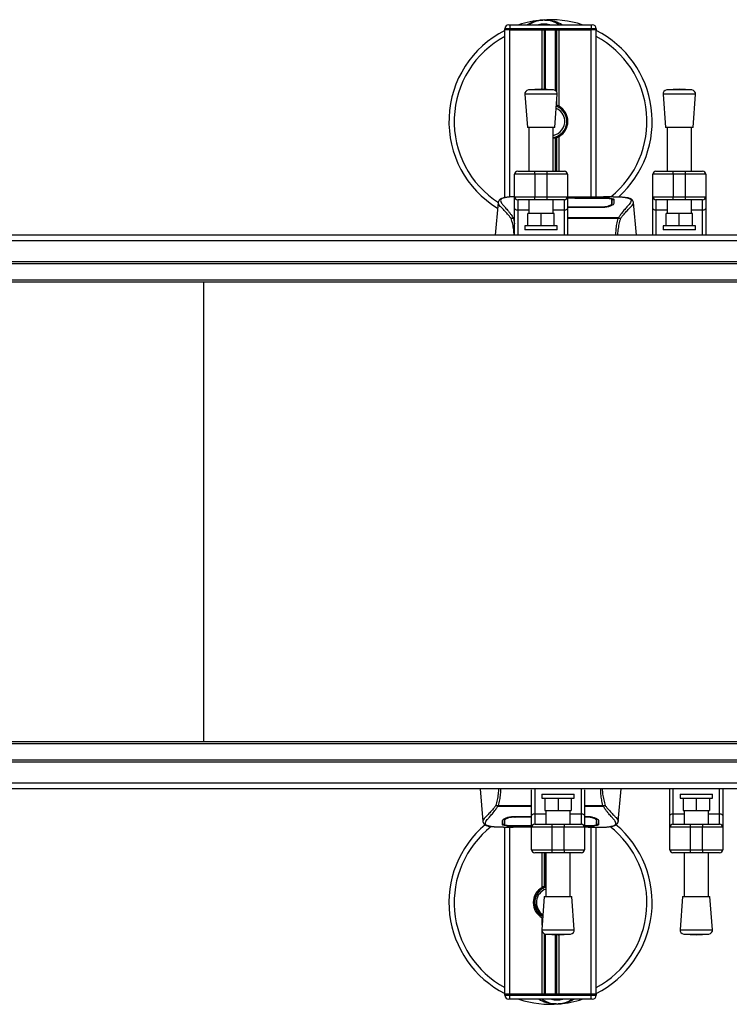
# Model space of a CAD drawing. Header units: millimetres. Extents: x 0 to 420, y 0 to 297.
# Tile 6 of 79: x 138 to 155, y 115 to 140. Entities that reach past the tile are written whole.
import ezdxf

# ---------------------------------------------------------------- set-up
doc = ezdxf.new("R2010")
doc.units = ezdxf.units.MM

msp = doc.modelspace()

# ---------------------------------------------------------------- linework, layer by layer
at = {"color": 7, "linetype": 'Continuous', "lineweight": 25}
for p, q in [((149.80152, 139.42785), (149.67652, 139.42785)), ((149.67652, 139.40285), (149.67652, 139.42785)), ((149.67652, 135.27431), (149.67652, 139.40285)), ((149.80152, 139.40285), (149.67652, 139.40285)), ((149.80152, 139.40285), (149.67652, 139.40285)), ((149.77652, 139.52785), (149.80152, 139.52785)), ((149.80152, 139.52785), (149.80152, 139.42785)), ((149.80152, 139.52785), (151.80152, 139.52785)), ((151.80152, 139.42785), (149.80152, 139.42785)), ((149.80152, 139.42785), (149.80152, 139.40285)), ((150.59402, 139.40285), (149.80152, 139.40285)), ((149.80152, 139.40285), (151.80152, 139.40285)), ((149.80152, 135.29593), (149.80152, 139.40285)), ((150.59402, 137.94723), (150.59402, 139.40285)), ((150.64822, 137.94309), (150.64822, 139.40285)), ((150.67693, 137.9409), (150.67693, 139.40285)), ((150.92612, 137.90732), (150.92612, 139.40285)), ((150.95482, 137.87542), (150.95482, 139.40285)), ((151.00902, 137.52375), (151.00902, 139.40285)), ((151.80152, 139.40285), (151.00902, 139.40285)), ((151.80152, 139.52785), (151.82652, 139.52785)), ((151.80152, 139.52785), (151.80152, 139.42785)), ((151.92652, 139.42785), (151.80152, 139.42785)), ((151.80152, 139.40285), (151.80152, 139.42785)), ((151.92652, 139.40285), (151.80152, 139.40285)), ((151.92652, 139.40285), (151.80152, 139.40285)), ((151.80152, 135.29237), (151.80152, 139.40285)), ((151.92652, 139.42785), (151.92652, 139.40285)), ((151.92652, 135.29998), (151.92652, 139.40285)), ((150.56757, 137.94925), (150.25968, 137.92576)), ((150.87547, 137.92576), (150.56757, 137.94925)), ((153.96757, 137.94925), (153.65968, 137.92576)), ((154.27547, 137.92576), (153.96757, 137.94925)), ((150.16757, 137.81844), (150.23007, 136.99925)), ((150.96757, 137.81844), (150.16757, 137.81844)), ((150.87547, 137.92576), (150.25968, 137.92576)), ((150.90507, 136.99925), (150.96757, 137.81844)), ((153.56757, 137.81844), (153.63007, 136.99925)), ((154.36757, 137.81844), (153.56757, 137.81844)), ((154.27547, 137.92576), (153.65968, 137.92576)), ((154.30507, 136.99925), (154.36757, 137.81844)), ((150.95482, 137.54924), (150.95482, 137.65132)), ((150.90507, 136.99925), (150.23007, 136.99925)), ((150.26757, 136.99925), (150.26757, 135.92785)), ((150.86757, 135.92785), (150.86757, 136.99925)), ((154.30507, 136.99925), (153.63007, 136.99925)), ((153.66757, 136.99925), (153.66757, 135.92785)), ((154.26757, 135.92785), (154.26757, 136.99925)), ((150.92612, 136.74652), (150.86757, 136.73437)), ((150.92612, 135.92785), (150.92612, 136.74652)), ((150.95482, 135.92785), (150.95482, 136.75646)), ((151.00902, 135.92785), (151.00902, 136.78195)), ((149.91757, 135.30285), (149.91757, 135.85285)), ((150.41757, 135.85285), (149.91757, 135.85285)), ((149.99257, 135.92785), (150.41757, 135.92785)), ((150.41757, 135.85285), (150.41757, 135.92785)), ((150.41757, 135.92785), (150.71757, 135.92785)), ((150.41757, 135.85285), (150.41757, 135.30285)), ((150.71757, 135.85285), (150.41757, 135.85285)), ((150.71757, 135.85285), (150.71757, 135.92785)), ((150.71757, 135.92785), (151.14257, 135.92785)), ((151.21757, 135.85285), (150.71757, 135.85285)), ((150.71757, 135.30285), (150.71757, 135.85285)), ((151.21757, 135.85285), (151.21757, 135.30285)), ((153.31757, 135.30285), (153.31757, 135.85285)), ((153.81757, 135.85285), (153.31757, 135.85285)), ((153.39257, 135.92785), (153.81757, 135.92785)), ((153.81757, 135.85285), (153.81757, 135.92785)), ((153.81757, 135.92785), (154.11757, 135.92785)), ((153.81757, 135.85285), (153.81757, 135.30285)), ((154.11757, 135.85285), (153.81757, 135.85285)), ((154.11757, 135.85285), (154.11757, 135.92785)), ((154.11757, 135.92785), (154.54257, 135.92785)), ((154.61757, 135.85285), (154.11757, 135.85285)), ((154.11757, 135.30285), (154.11757, 135.85285)), ((154.61757, 135.85285), (154.61757, 135.30285)), ((149.91757, 135.30285), (150.41757, 135.30285)), ((149.91757, 135.01501), (149.91757, 135.30285)), ((150.41757, 135.30285), (150.71757, 135.30285)), ((150.41757, 135.22785), (150.41757, 135.30285)), ((150.71757, 135.30285), (151.21757, 135.30285)), ((150.71757, 135.22785), (150.71757, 135.30285)), ((151.21757, 135.30285), (151.21757, 135.01501)), ((151.92677, 135.28931), (151.21757, 135.28931)), ((151.92674, 135.28927), (151.21757, 135.28927)), ((152.33762, 135.30285), (152.10843, 135.30285)), ((152.25099, 135.29973), (152.24162, 135.29874)), ((153.31757, 135.30285), (153.81757, 135.30285)), ((153.31757, 135.01501), (153.31757, 135.30285)), ((153.81757, 135.30285), (154.11757, 135.30285)), ((153.81757, 135.22785), (153.81757, 135.30285)), ((154.11757, 135.30285), (154.61757, 135.30285)), ((154.11757, 135.22785), (154.11757, 135.30285)), ((154.61757, 135.30285), (154.61757, 135.01501)), ((149.5121, 135.15602), (149.44183, 134.35285)), ((149.51199, 135.15405), (149.51298, 135.15594)), ((150.41757, 135.22785), (149.99257, 135.22785)), ((149.99257, 135.22785), (149.99257, 134.97199)), ((150.26757, 135.22785), (150.26757, 134.88837)), ((150.71757, 135.22785), (150.41757, 135.22785)), ((151.14257, 135.22785), (150.71757, 135.22785)), ((150.86757, 134.88837), (150.86757, 135.22785)), ((151.14257, 134.97199), (151.14257, 135.22785)), ((151.21757, 135.2761), (151.40152, 135.2761)), ((151.37648, 135.27248), (151.21757, 135.27248)), ((151.21757, 135.05334), (152.0509, 135.05348)), ((151.37648, 135.26295), (151.37648, 135.27248)), ((151.37648, 135.27248), (151.37648, 135.26295)), ((151.40152, 135.2761), (151.40152, 135.26701)), ((151.40152, 135.26701), (152.05152, 135.26701)), ((151.40152, 135.26701), (151.40152, 135.26295)), ((152.0509, 135.05348), (152.05107, 135.05348)), ((152.05152, 135.26304), (152.05152, 135.26701)), ((152.05769, 135.03444), (152.05721, 135.0535)), ((152.30805, 135.13129), (152.3089, 135.09725)), ((152.31047, 135.15466), (152.30996, 135.23962)), ((152.31069, 135.11903), (152.31046, 135.15466)), ((152.84105, 135.15405), (152.84007, 135.15594)), ((152.91121, 134.35285), (152.84094, 135.15602)), ((153.81757, 135.22785), (153.39257, 135.22785)), ((153.39257, 135.22785), (153.39257, 134.97199)), ((153.66757, 135.22785), (153.66757, 134.88837)), ((154.11757, 135.22785), (153.81757, 135.22785)), ((154.54257, 135.22785), (154.11757, 135.22785)), ((154.26757, 134.88837), (154.26757, 135.22785)), ((154.54257, 134.97199), (154.54257, 135.22785)), ((149.91757, 134.37592), (149.91757, 135.01501)), ((150.26757, 134.97199), (149.99257, 134.97199)), ((149.99257, 134.97199), (149.99257, 134.35285)), ((150.24257, 134.58837), (150.24257, 134.88837)), ((150.56757, 134.88837), (150.24257, 134.88837)), ((150.56757, 134.58837), (150.56757, 134.88837)), ((150.89257, 134.88837), (150.56757, 134.88837)), ((151.14257, 134.97199), (150.86757, 134.97199)), ((150.89257, 134.58837), (150.89257, 134.88837)), ((151.14257, 134.35285), (151.14257, 134.97199)), ((152.05152, 135.03422), (151.21757, 135.03422)), ((151.21757, 135.01501), (151.21757, 134.38432)), ((153.31757, 134.35285), (153.31757, 135.01501)), ((153.66757, 134.97199), (153.39257, 134.97199)), ((153.39257, 134.97199), (153.39257, 134.35285)), ((153.64257, 134.58837), (153.64257, 134.88837)), ((153.96757, 134.88837), (153.64257, 134.88837)), ((153.96757, 134.58837), (153.96757, 134.88837)), ((154.29257, 134.88837), (153.96757, 134.88837)), ((154.54257, 134.97199), (154.26757, 134.97199)), ((154.29257, 134.58837), (154.29257, 134.88837)), ((154.54257, 134.35285), (154.54257, 134.97199)), ((154.61757, 135.01501), (154.61757, 134.35285)), ((149.87279, 134.77824), (149.87828, 134.79119)), ((149.87828, 134.79119), (149.91757, 134.79119)), ((149.89075, 134.76318), (149.91757, 134.63815)), ((149.91757, 134.76318), (149.89075, 134.76318)), ((150.16757, 134.58837), (150.16757, 134.48837)), ((150.96757, 134.58837), (150.16757, 134.58837)), ((150.96757, 134.48837), (150.96757, 134.58837)), ((151.21757, 134.79119), (152.47541, 134.79119)), ((152.46223, 134.76318), (151.21757, 134.76318)), ((152.47541, 134.79119), (152.48013, 134.77843)), ((153.56757, 134.58837), (153.56757, 134.48837)), ((154.36757, 134.58837), (153.56757, 134.58837)), ((154.36757, 134.48837), (154.36757, 134.58837)), ((166.52652, 134.35285), (134.77652, 134.35285)), ((150.96757, 134.48837), (150.16757, 134.48837)), ((154.36757, 134.48837), (153.56757, 134.48837)), ((166.52652, 134.21592), (134.77652, 134.21592)), ((166.52652, 133.70285), (134.77652, 133.70285)), ((166.52652, 133.65285), (134.77652, 133.65285)), ((166.52652, 133.25285), (134.77652, 133.25285)), ((166.52652, 133.20285), (134.77652, 133.20285)), ((142.26152, 133.20285), (142.26152, 121.90285)), ((166.52652, 121.90285), (134.77652, 121.90285)), ((166.52652, 121.85285), (134.77652, 121.85285)), ((166.52652, 121.45285), (134.77652, 121.45285)), ((166.52652, 121.40285), (134.77652, 121.40285)), ((166.52652, 120.88978), (134.77652, 120.88978)), ((166.52652, 120.75285), (134.77652, 120.75285)), ((149.06683, 120.75285), (149.1371, 119.94968)), ((150.33547, 120.09068), (150.33547, 120.72138)), ((150.41047, 120.75285), (150.41047, 120.1337)), ((150.58547, 120.61733), (150.58547, 120.51733)), ((150.58547, 120.61733), (151.38547, 120.61733)), ((150.58547, 120.51733), (151.38547, 120.51733)), ((150.66047, 120.51733), (150.66047, 120.21733)), ((150.98547, 120.51733), (150.98547, 120.21733)), ((151.31047, 120.51733), (151.31047, 120.21733)), ((151.38547, 120.51733), (151.38547, 120.61733)), ((151.56047, 120.1337), (151.56047, 120.75285)), ((151.63547, 120.72138), (151.63547, 120.09068)), ((152.46594, 119.94968), (152.53621, 120.75285)), ((153.73547, 120.09068), (153.73547, 120.75285)), ((153.81047, 120.75285), (153.81047, 120.1337)), ((153.98547, 120.61733), (153.98547, 120.51733)), ((153.98547, 120.61733), (154.78547, 120.61733)), ((153.98547, 120.51733), (154.78547, 120.51733)), ((154.06047, 120.51733), (154.06047, 120.21733)), ((154.38547, 120.51733), (154.38547, 120.21733)), ((154.71047, 120.51733), (154.71047, 120.21733)), ((154.78547, 120.51733), (154.78547, 120.61733)), ((154.96047, 120.1337), (154.96047, 120.75285)), ((155.03547, 120.75285), (155.03547, 120.09068)), ((149.50264, 120.3145), (149.49792, 120.32726)), ((150.33547, 120.3145), (149.50264, 120.3145)), ((149.51581, 120.34251), (150.33547, 120.34251)), ((151.63547, 120.34251), (152.08729, 120.34251)), ((152.09976, 120.3145), (151.63547, 120.3145)), ((152.10526, 120.32745), (152.09976, 120.3145)), ((149.92652, 120.07148), (150.33547, 120.07148)), ((149.92715, 120.05222), (149.92698, 120.05222)), ((150.33547, 120.05228), (149.92715, 120.05222)), ((150.33547, 119.80285), (150.33547, 120.09068)), ((150.41047, 120.1337), (150.41047, 119.87785)), ((150.41047, 120.1337), (150.68547, 120.1337)), ((150.66047, 120.21733), (150.98547, 120.21733)), ((150.68547, 120.21733), (150.68547, 119.87785)), ((150.98547, 120.21733), (151.31047, 120.21733)), ((151.28547, 119.87785), (151.28547, 120.21733)), ((151.28547, 120.1337), (151.56047, 120.1337)), ((151.56047, 119.87785), (151.56047, 120.1337)), ((151.63547, 120.09068), (151.63547, 119.80285)), ((151.63547, 120.07148), (151.67652, 120.07148)), ((151.68221, 120.0522), (151.68268, 120.07106)), ((153.73547, 119.80285), (153.73547, 120.09068)), ((153.81047, 120.1337), (153.81047, 119.87785)), ((153.81047, 120.1337), (154.08547, 120.1337)), ((154.06047, 120.21733), (154.38547, 120.21733)), ((154.08547, 120.21733), (154.08547, 119.87785)), ((154.38547, 120.21733), (154.71047, 120.21733)), ((154.68547, 119.87785), (154.68547, 120.21733)), ((154.68547, 120.1337), (154.96047, 120.1337)), ((154.96047, 119.87785), (154.96047, 120.1337)), ((155.03547, 120.09068), (155.03547, 119.80285)), ((149.13699, 119.95164), (149.13798, 119.94975)), ((149.64042, 119.80285), (149.86961, 119.80285)), ((149.66736, 119.98666), (149.66759, 119.95103)), ((149.66758, 119.95103), (149.66809, 119.86608)), ((149.66999, 119.9744), (149.66915, 120.00844)), ((149.67652, 115.70285), (149.67652, 119.80285)), ((149.72706, 119.80597), (149.73643, 119.80696)), ((149.80152, 115.70285), (149.80152, 119.80285)), ((149.92652, 119.84266), (149.92652, 119.83869)), ((150.33547, 119.83869), (149.92652, 119.83869)), ((150.05127, 119.81639), (150.33547, 119.81639)), ((150.05131, 119.81642), (150.33547, 119.81642)), ((150.83547, 119.80285), (150.33547, 119.80285)), ((150.33547, 119.25285), (150.33547, 119.80285)), ((150.41047, 119.87785), (150.83547, 119.87785)), ((150.83547, 119.87785), (151.13547, 119.87785)), ((150.83547, 119.87785), (150.83547, 119.80285)), ((151.13547, 119.80285), (150.83547, 119.80285)), ((150.83547, 119.80285), (150.83547, 119.25285)), ((151.13547, 119.87785), (151.13547, 119.80285)), ((151.13547, 119.87785), (151.56047, 119.87785)), ((151.63547, 119.80285), (151.13547, 119.80285)), ((151.13547, 119.25285), (151.13547, 119.80285)), ((151.63547, 119.84266), (151.68477, 119.84266)), ((151.67652, 119.83869), (151.63547, 119.83869)), ((151.63547, 119.80285), (151.63547, 119.25285)), ((151.67652, 119.84266), (151.67652, 119.83869)), ((151.72903, 119.80285), (151.96246, 119.80285)), ((151.80152, 115.70285), (151.80152, 119.80285)), ((151.92652, 115.70285), (151.92652, 119.80285)), ((151.93545, 119.94948), (151.9355, 119.95606)), ((152.46605, 119.95164), (152.46507, 119.94975)), ((154.23547, 119.80285), (153.73547, 119.80285)), ((153.73547, 119.25285), (153.73547, 119.80285)), ((153.81047, 119.87785), (154.23547, 119.87785)), ((154.23547, 119.87785), (154.53547, 119.87785)), ((154.23547, 119.87785), (154.23547, 119.80285)), ((154.53547, 119.80285), (154.23547, 119.80285)), ((154.23547, 119.80285), (154.23547, 119.25285)), ((154.53547, 119.87785), (154.96047, 119.87785)), ((154.53547, 119.87785), (154.53547, 119.80285)), ((155.03547, 119.80285), (154.53547, 119.80285)), ((154.53547, 119.25285), (154.53547, 119.80285)), ((155.03547, 119.80285), (155.03547, 119.25285)), ((150.33547, 119.25285), (150.83547, 119.25285)), ((150.83547, 119.17785), (150.41047, 119.17785)), ((150.59402, 118.32375), (150.59402, 119.17785)), ((150.64822, 118.34924), (150.64822, 119.17785)), ((150.67693, 118.35917), (150.67693, 119.17785)), ((150.68547, 119.17785), (150.68547, 118.10645)), ((150.83547, 119.25285), (151.13547, 119.25285)), ((150.83547, 119.25285), (150.83547, 119.17785)), ((151.13547, 119.17785), (150.83547, 119.17785)), ((151.13547, 119.25285), (151.63547, 119.25285)), ((151.13547, 119.25285), (151.13547, 119.17785)), ((151.56047, 119.17785), (151.13547, 119.17785)), ((151.28547, 118.10645), (151.28547, 119.17785)), ((153.73547, 119.25285), (154.23547, 119.25285)), ((154.23547, 119.17785), (153.81047, 119.17785)), ((154.08547, 119.17785), (154.08547, 118.10645)), ((154.23547, 119.25285), (154.53547, 119.25285)), ((154.23547, 119.25285), (154.23547, 119.17785)), ((154.53547, 119.17785), (154.23547, 119.17785)), ((154.53547, 119.25285), (155.03547, 119.25285)), ((154.53547, 119.25285), (154.53547, 119.17785)), ((154.96047, 119.17785), (154.53547, 119.17785)), ((154.68547, 118.10645), (154.68547, 119.17785)), ((150.67693, 118.35917), (150.68547, 118.36139)), ((150.64797, 118.10645), (150.58547, 117.28726)), ((150.64797, 118.10645), (151.32297, 118.10645)), ((151.38547, 117.28726), (151.32297, 118.10645)), ((154.04797, 118.10645), (153.98547, 117.28726)), ((154.04797, 118.10645), (154.72297, 118.10645)), ((154.78547, 117.28726), (154.72297, 118.10645)), ((150.59402, 117.39931), (150.59402, 117.58195)), ((150.58547, 117.28726), (151.38547, 117.28726)), ((150.59402, 115.70285), (150.59402, 117.23855)), ((150.64822, 115.70285), (150.64822, 117.18673)), ((150.67693, 115.70285), (150.67693, 117.17999)), ((150.67758, 117.17994), (150.98547, 117.15645)), ((150.67758, 117.17994), (151.29337, 117.17994)), ((150.92612, 115.70285), (150.92612, 117.16098)), ((150.95482, 115.70285), (150.95482, 117.15879)), ((150.98547, 117.15645), (151.29337, 117.17994)), ((151.00902, 115.70285), (151.00902, 117.15825)), ((153.98547, 117.28726), (154.78547, 117.28726)), ((154.07758, 117.17994), (154.38547, 117.15645)), ((154.07758, 117.17994), (154.69337, 117.17994)), ((154.38547, 117.15645), (154.69337, 117.17994)), ((149.80152, 115.70285), (149.67652, 115.70285)), ((149.67652, 115.67785), (149.67652, 115.70285)), ((149.67652, 115.70285), (149.80152, 115.70285)), ((149.67652, 115.67785), (149.80152, 115.67785)), ((150.59402, 115.70285), (149.80152, 115.70285)), ((149.80152, 115.70285), (149.80152, 115.67785)), ((151.80152, 115.70285), (149.80152, 115.70285)), ((149.80152, 115.67785), (151.80152, 115.67785)), ((149.80152, 115.57785), (149.80152, 115.67785)), ((151.80152, 115.70285), (151.00902, 115.70285)), ((151.92652, 115.70285), (151.80152, 115.70285)), ((151.80152, 115.67785), (151.80152, 115.70285)), ((151.80152, 115.70285), (151.92652, 115.70285)), ((151.80152, 115.57785), (151.80152, 115.67785)), ((151.80152, 115.67785), (151.92652, 115.67785)), ((151.92652, 115.70285), (151.92652, 115.67785)), ((149.80152, 115.57785), (149.77652, 115.57785)), ((151.80152, 115.57785), (149.80152, 115.57785)), ((151.82652, 115.57785), (151.80152, 115.57785))]:
    msp.add_line(p, q, dxfattribs=at)
at = {"color": 7, "linetype": 'Continuous', "lineweight": 25, "flags": 128}
for points in [[(152.05978, 135.26304), (151.72917, 135.26298), (151.37648, 135.26295)], [(152.05721, 135.0535), (152.05152, 135.05348), (152.05107, 135.05348)], [(149.99257, 134.97199), (149.97794, 134.97282), (149.96387, 134.97527), (149.9509, 134.97924), (149.93954, 134.98459), (149.93021, 134.99111), (149.92328, 134.99855), (149.91901, 135.00662), (149.91757, 135.01501)], [(151.21757, 135.01501), (151.21613, 135.00662), (151.21186, 134.99855), (151.20493, 134.99111), (151.19561, 134.98459), (151.18424, 134.97924), (151.17127, 134.97527), (151.1572, 134.97282), (151.14257, 134.97199)], [(153.39257, 134.97199), (153.37794, 134.97282), (153.36387, 134.97527), (153.3509, 134.97924), (153.33954, 134.98459), (153.33021, 134.99111), (153.32328, 134.99855), (153.31901, 135.00662), (153.31757, 135.01501)], [(154.61757, 135.01501), (154.61613, 135.00662), (154.61186, 134.99855), (154.60493, 134.99111), (154.59561, 134.98459), (154.58424, 134.97924), (154.57127, 134.97527), (154.5572, 134.97282), (154.54257, 134.97199)], [(149.92084, 120.0522), (149.92653, 120.05221), (149.92698, 120.05222)], [(150.33547, 120.09068), (150.33692, 120.09908), (150.34118, 120.10715), (150.34811, 120.11458), (150.35744, 120.1211), (150.36881, 120.12645), (150.38177, 120.13043), (150.39584, 120.13288), (150.41047, 120.1337)], [(151.56047, 120.1337), (151.57511, 120.13288), (151.58918, 120.13043), (151.60214, 120.12645), (151.61351, 120.1211), (151.62283, 120.11458), (151.62976, 120.10715), (151.63403, 120.09908), (151.63547, 120.09068)], [(153.73547, 120.09068), (153.73692, 120.09908), (153.74118, 120.10715), (153.74811, 120.11458), (153.75744, 120.1211), (153.76881, 120.12645), (153.78177, 120.13043), (153.79584, 120.13288), (153.81047, 120.1337)], [(154.96047, 120.1337), (154.97511, 120.13288), (154.98918, 120.13043), (155.00214, 120.12645), (155.01351, 120.1211), (155.02283, 120.11458), (155.02976, 120.10715), (155.03403, 120.09908), (155.03547, 120.09068)], [(149.91827, 119.84266), (150.24888, 119.84271), (150.33547, 119.84272)]]:
    msp.add_lwpolyline(points, dxfattribs=at)
at = {"color": 7, "linetype": 'Continuous', "lineweight": 25}
for centre, radius, start, end in [((150.80152, 137.15285), 2.5, 94.974241, 108.194872), ((150.64111, 138.99588), 0.65, 54.926098, 125.073902), ((150.80152, 137.15285), 2.5, 71.805128, 94.974241), ((149.77652, 139.42785), 0.1, 90, 180), ((150.64111, 138.99588), 0.55, 75.287788, 104.712212), ((151.82652, 139.42785), 0.1, 0, 90), ((150.80152, 137.15285), 2.5, 116.743684, 238.568011), ((150.80152, 137.15285), 2.37112, 118.324088, 237.381018), ((150.80152, 137.15285), 2.5, 312.097725, 63.256316), ((150.80152, 137.15285), 2.37112, 308.719243, 61.675912), ((150.26728, 137.82605), 0.1, 94.362914, 184.362914), ((150.86786, 137.82605), 0.1, 355.637086, 85.637086), ((153.66728, 137.82605), 0.1, 94.362914, 184.362914), ((154.26786, 137.82605), 0.1, 355.637086, 85.637086), ((150.80152, 137.15285), 0.4, 279.504373, 68.9386), ((150.80152, 137.15285), 0.35, 4.974241, 66.466421), ((150.80152, 137.15285), 0.425, 60.775342, 68.856595), ((150.80152, 137.15285), 0.425, 299.224658, 60.775342), ((150.80152, 137.15285), 0.35, 280.87762, 4.974241), ((150.80152, 137.15285), 0.425, 291.143405, 299.224658), ((149.99257, 135.85285), 0.075, 90, 180), ((151.14257, 135.85285), 0.075, 0, 90), ((153.39257, 135.85285), 0.075, 90, 180), ((154.54257, 135.85285), 0.075, 0, 90), ((149.99257, 135.30285), 0.075, 180, 270), ((151.14257, 135.30285), 0.075, 270, 0), ((153.39257, 135.30285), 0.075, 180, 270), ((154.54257, 135.30285), 0.075, 270, 0), ((150.80152, 117.95285), 2.5, 130.046839, 243.256316), ((150.80152, 117.95285), 2.37112, 128.047069, 241.675912), ((150.41047, 119.80285), 0.075, 90, 180), ((151.56047, 119.80285), 0.075, 0, 90), ((150.80152, 117.95285), 2.5, 296.743684, 49.984768), ((150.80152, 117.95285), 2.37112, 298.324088, 52.137337), ((153.81047, 119.80285), 0.075, 90, 180), ((154.96047, 119.80285), 0.075, 0, 90), ((150.41047, 119.25285), 0.075, 180, 270), ((151.56047, 119.25285), 0.075, 270, 360), ((153.81047, 119.25285), 0.075, 180, 270), ((154.96047, 119.25285), 0.075, 270, 360), ((150.80152, 117.95285), 0.425, 111.143405, 119.224658), ((150.80152, 117.95285), 0.425, 119.224658, 240.775342), ((150.80152, 117.95285), 0.35, 109.364036, 237.549142), ((150.80152, 117.95285), 0.425, 240.775342, 242.823182), ((150.68518, 117.27965), 0.1, 175.637086, 265.637086), ((151.28576, 117.27965), 0.1, 274.362914, 4.362914), ((154.08518, 117.27965), 0.1, 175.637086, 265.637086), ((154.68576, 117.27965), 0.1, 274.362914, 4.362914), ((149.77652, 115.67785), 0.1, 180, 270), ((151.82652, 115.67785), 0.1, 270, 0), ((150.80152, 117.95285), 2.5, 251.805128, 274.974241), ((150.96193, 116.10982), 0.65, 234.926098, 305.073902), ((150.96193, 116.10982), 0.55, 255.287788, 284.712212), ((150.80152, 117.95285), 2.5, 274.974241, 288.194872)]:
    msp.add_arc(centre, radius, start, end, dxfattribs=at)
for points, knots in [([(150.22186, 139.52785), (150.22593, 139.53053), (150.29236, 139.57429), (150.41476, 139.61689), (150.53494, 139.63907), (150.58433, 139.6434), (150.58475, 139.64343)], [0, 0, 0, 0, 0.03729849, 0.60902041, 0.99664446, 1, 1, 1, 1]), ([(150.58475, 139.64343), (150.58518, 139.64347), (150.5966, 139.64447), (150.6081, 139.64403), (150.61918, 139.64359)], [0, 0, 0, 0, 0.03710938, 1, 1, 1, 1]), ([(150.65339, 139.64365), (150.68015, 139.64435), (150.7795, 139.64694), (150.91333, 139.61373), (151.0327, 139.56644), (151.07931, 139.53742), (151.09469, 139.52785)], [0, 0, 0, 0, 0.176380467, 0.654955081, 0.886149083, 1, 1, 1, 1]), ([(150.94725, 137.55208), (150.94735, 137.55204), (150.95029, 137.55101), (150.95259, 137.55011), (150.95482, 137.54924)], [0, 0, 0, 0, 0.033877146, 1, 1, 1, 1]), ([(150.95482, 136.75646), (150.95439, 136.75629), (150.95196, 136.75536), (150.94651, 136.75331), (150.93803, 136.75033), (150.93093, 136.74801), (150.92715, 136.74684), (150.92612, 136.74652)], [0, 0, 0, 0, 0.05704611, 0.3223495, 0.60367528, 0.89214027, 1, 1, 1, 1]), ([(149.67519, 135.27919), (149.66504, 135.27727), (149.63916, 135.27237), (149.60955, 135.26231), (149.58522, 135.25126), (149.57042, 135.24238), (149.56006, 135.23461), (149.55283, 135.2282), (149.54764, 135.22313), (149.5442, 135.21969), (149.54185, 135.21743), (149.54079, 135.21645), (149.54021, 135.21593), (149.53975, 135.21553), (149.53944, 135.21526), (149.53914, 135.215), (149.53874, 135.21466), (149.53825, 135.21426), (149.53747, 135.21363), (149.53666, 135.213), (149.53564, 135.21221), (149.5342, 135.21098), (149.53352, 135.21044), (149.53167, 135.20789), (149.53109, 135.20705), (149.53067, 135.20642), (149.53023, 135.20575), (149.52959, 135.20475), (149.52828, 135.20265), (149.52664, 135.19988), (149.52112, 135.18995), (149.5154, 135.17646), (149.51333, 135.16368), (149.51213, 135.15628)], [0, 0, 0, 0, 0.133461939, 0.340169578, 0.461609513, 0.557307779, 0.629922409, 0.682177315, 0.716929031, 0.737114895, 0.742721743, 0.744604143, 0.745979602, 0.74651976, 0.746992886, 0.747431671, 0.747871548, 0.748863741, 0.75011647, 0.753973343, 0.75908593, 0.768626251, 0.788210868, 0.790947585, 0.791975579, 0.79286909, 0.79373558, 0.794684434, 0.797103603, 0.8047367, 0.816243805, 0.893716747, 1, 1, 1, 1]), ([(149.69201, 135.28157), (149.68221, 135.27956), (149.66129, 135.27526), (149.62379, 135.26353), (149.58665, 135.24413), (149.56697, 135.21073), (149.57605, 135.17411), (149.59767, 135.1399), (149.61695, 135.11473), (149.6418, 135.08533), (149.67117, 135.05235), (149.70585, 135.0138), (149.74424, 134.96953), (149.78599, 134.91802), (149.83113, 134.86001), (149.86179, 134.81526), (149.87828, 134.79119)], [0, 0, 0, 0, 0.06157012, 0.13151171, 0.27071941, 0.40337504, 0.53510625, 0.58328098, 0.63315897, 0.68442904, 0.73675836, 0.78384784, 0.83893216, 0.89157329, 0.94168727, 1, 1, 1, 1]), ([(149.91757, 135.30183), (149.91704, 135.30182), (149.90864, 135.30164), (149.89149, 135.30109), (149.86555, 135.30007), (149.83394, 135.29841), (149.80035, 135.29602), (149.76558, 135.29273), (149.73215, 135.28862), (149.70743, 135.28506), (149.69446, 135.28213), (149.69201, 135.28157)], [0, 0, 0, 0, 0.00712611, 0.11271153, 0.22634865, 0.34797543, 0.52291575, 0.66181978, 0.80227019, 0.96260128, 1, 1, 1, 1]), ([(151.81546, 135.29302), (151.81221, 135.29286), (151.80578, 135.29256), (151.79971, 135.29038), (151.79671, 135.28931)], [0, 0, 0, 0, 0.50476564, 1, 1, 1, 1]), ([(151.81546, 135.29302), (151.84883, 135.29562), (151.90428, 135.29993), (152.02876, 135.30276), (152.14111, 135.30429), (152.23266, 135.30049), (152.25099, 135.29973)], [0, 0, 0, 0, 0.30143784, 0.50095323, 0.90014009, 1, 1, 1, 1]), ([(152.23979, 135.29595), (152.23162, 135.2954), (152.21099, 135.29402), (152.13959, 135.29171), (152.04018, 135.28969), (151.96454, 135.28941), (151.92674, 135.28927)], [0, 0, 0, 0, 0.17981299, 0.45378319, 0.72700373, 1, 1, 1, 1]), ([(152.25099, 135.29973), (152.25469, 135.29948), (152.26644, 135.29868), (152.26646, 135.2974), (152.24523, 135.29625), (152.23979, 135.29595)], [0, 0, 0, 0, 0.25540478, 0.808946, 1, 1, 1, 1]), ([(152.25269, 135.29691), (152.2527, 135.29691), (152.25345, 135.29704), (152.25001, 135.29651), (152.24346, 135.2961), (152.23979, 135.29587)], [0, 0, 0, 0, 0.00626083, 0.44327513, 1, 1, 1, 1]), ([(152.33762, 135.30281), (152.3425, 135.30282), (152.37038, 135.30289), (152.42972, 135.30233), (152.49401, 135.30004), (152.5417, 135.29682), (152.56577, 135.2948), (152.58841, 135.29254), (152.60802, 135.29025), (152.62732, 135.28765), (152.64443, 135.28489), (152.65745, 135.28259), (152.66389, 135.28119), (152.66469, 135.28101)], [0, 0, 0, 0, 0.04881498, 0.27892257, 0.54515535, 0.62717383, 0.69834333, 0.75858144, 0.82840444, 0.87364995, 0.93389274, 0.99178224, 1, 1, 1, 1]), ([(152.66469, 135.28101), (152.66935, 135.28004), (152.67925, 135.27796), (152.69332, 135.27439), (152.70682, 135.27046), (152.72922, 135.26284), (152.75548, 135.25008), (152.77788, 135.22791), (152.78398, 135.19974), (152.77183, 135.16297), (152.73804, 135.11568), (152.68343, 135.05403), (152.60945, 134.97143), (152.54454, 134.89054), (152.49945, 134.82747), (152.48324, 134.80302), (152.47541, 134.79119)], [0, 0, 0, 0, 0.02969414, 0.06305591, 0.09492768, 0.12531521, 0.23205808, 0.32960303, 0.43327649, 0.53202469, 0.63076786, 0.73507022, 0.83793216, 0.94137578, 0.97165063, 1, 1, 1, 1]), ([(152.84092, 135.15628), (152.83972, 135.16368), (152.83764, 135.17646), (152.83192, 135.18995), (152.8264, 135.19989), (152.82477, 135.20265), (152.82346, 135.20475), (152.82281, 135.20575), (152.82237, 135.20642), (152.82195, 135.20705), (152.82138, 135.20789), (152.81953, 135.21044), (152.8188, 135.21102), (152.81713, 135.21243), (152.81593, 135.21334), (152.81479, 135.21426), (152.81431, 135.21465), (152.81391, 135.21499), (152.81361, 135.21525), (152.8133, 135.21552), (152.81284, 135.21592), (152.81208, 135.21661), (152.81111, 135.21751), (152.80876, 135.21976), (152.80543, 135.22311), (152.80022, 135.22819), (152.793, 135.2346), (152.78263, 135.24237), (152.76784, 135.25125), (152.7435, 135.26229), (152.71558, 135.2719), (152.6916, 135.27648), (152.68332, 135.27806)], [0, 0, 0, 0, 0.10895151, 0.18836403, 0.20015725, 0.20797863, 0.21045693, 0.21142904, 0.21231706, 0.21323322, 0.21428764, 0.21709508, 0.23718398, 0.24934952, 0.25616294, 0.25744907, 0.25846748, 0.25891857, 0.25936812, 0.25985246, 0.2604052, 0.2618126, 0.26492315, 0.26948017, 0.29015729, 0.32576371, 0.37931044, 0.4537257, 0.55180182, 0.67626306, 0.8881219, 1, 1, 1, 1]), ([(149.83378, 134.76521), (149.81884, 134.78506), (149.77359, 134.84517), (149.69905, 134.92793), (149.62126, 135.00646), (149.56192, 135.06506), (149.51946, 135.11633), (149.5147, 135.14035), (149.51199, 135.15405)], [0, 0, 0, 0, 0.08424716, 0.25508672, 0.42672547, 0.59796341, 0.77060237, 1, 1, 1, 1]), ([(152.05152, 135.26701), (152.08604, 135.26677), (152.15508, 135.26628), (152.24714, 135.26233), (152.3167, 135.25588), (152.35401, 135.24781), (152.35773, 135.24158), (152.35924, 135.23906)], [0, 0, 0, 0, 0.213411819, 0.426817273, 0.640485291, 0.854574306, 1, 1, 1, 1]), ([(152.35652, 135.13541), (152.35265, 135.12584), (152.3449, 135.10672), (152.28834, 135.07568), (152.20603, 135.0493), (152.12078, 135.03574), (152.06842, 135.03459), (152.05152, 135.03422)], [0, 0, 0, 0, 0.2254673, 0.45085364, 0.67736923, 0.89591171, 1, 1, 1, 1]), ([(152.05721, 135.0535), (152.08526, 135.05457), (152.14137, 135.05672), (152.21618, 135.07216), (152.27274, 135.09292), (152.30334, 135.11395), (152.30668, 135.12626), (152.30805, 135.13129)], [0, 0, 0, 0, 0.2128654, 0.42572184, 0.63872248, 0.85234986, 1, 1, 1, 1]), ([(152.30994, 135.23955), (152.30721, 135.24258), (152.30176, 135.24864), (152.2584, 135.25556), (152.19453, 135.26037), (152.12419, 135.26272), (152.07795, 135.26295), (152.05978, 135.26304)], [0, 0, 0, 0, 0.21612272, 0.43228358, 0.64748247, 0.86145988, 1, 1, 1, 1]), ([(152.28395, 135.07644), (152.29216, 135.08118), (152.31176, 135.09251), (152.31392, 135.10334), (152.31517, 135.10964)], [0, 0, 0, 0, 0.41900897, 1, 1, 1, 1]), ([(152.30994, 135.23955), (152.30993, 135.23937), (152.30975, 135.22874), (152.30941, 135.20911), (152.30878, 135.17291), (152.30833, 135.14763), (152.30808, 135.13264), (152.30805, 135.13129)], [0, 0, 0, 0, 0.007519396, 0.456665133, 0.715355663, 0.974525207, 1, 1, 1, 1]), ([(152.31046, 135.15466), (152.31045, 135.15593), (152.31036, 135.17001), (152.31018, 135.19831), (152.31002, 135.22533), (152.30994, 135.23955)], [0, 0, 0, 0, 0.04480435, 0.49764008, 1, 1, 1, 1]), ([(152.31099, 135.09155), (152.3109, 135.09968), (152.31067, 135.11973), (152.31056, 135.13844), (152.3105, 135.14956)], [0, 0, 0, 0, 0.40550496, 1, 1, 1, 1]), ([(152.35902, 135.2139), (152.3574, 135.21774), (152.35523, 135.2229), (152.33086, 135.22647), (152.32459, 135.22739)], [0, 0, 0, 0, 0.74296977, 1, 1, 1, 1]), ([(152.35924, 135.23906), (152.35908, 135.23308), (152.35869, 135.21812), (152.35788, 135.18719), (152.35698, 135.15269), (152.35652, 135.13541)], [0, 0, 0, 0, 0.249392, 0.62414375, 1, 1, 1, 1]), ([(152.51927, 134.76523), (152.53421, 134.78507), (152.57946, 134.84518), (152.654, 134.92793), (152.73178, 135.00646), (152.79113, 135.06506), (152.83359, 135.11633), (152.83834, 135.14035), (152.84105, 135.15405)], [0, 0, 0, 0, 0.0842305, 0.25507317, 0.42671503, 0.59795609, 0.7705982, 1, 1, 1, 1]), ([(149.90571, 134.35285), (149.90319, 134.39683), (149.89776, 134.49116), (149.87156, 134.62979), (149.84643, 134.72001), (149.83382, 134.76529)], [0, 0, 0, 0, 0.30321642, 0.65032187, 1, 1, 1, 1]), ([(149.83383, 134.76529), (149.83718, 134.76719), (149.84394, 134.77104), (149.85712, 134.77579), (149.8672, 134.77782), (149.8725, 134.77839), (149.8728, 134.77842)], [0, 0, 0, 0, 0.323614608, 0.653590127, 0.980869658, 1, 1, 1, 1]), ([(149.89076, 134.76318), (149.89064, 134.76327), (149.8841, 134.76796), (149.87839, 134.77315), (149.87279, 134.77824)], [0, 0, 0, 0, 0.01890165, 1, 1, 1, 1]), ([(152.40859, 134.35285), (152.40971, 134.39821), (152.41205, 134.49261), (152.43071, 134.63068), (152.45178, 134.71923), (152.46223, 134.76318)], [0, 0, 0, 0, 0.31788421, 0.66145049, 1, 1, 1, 1]), ([(152.51923, 134.7653), (152.50687, 134.72016), (152.48205, 134.62952), (152.45583, 134.49104), (152.4502, 134.39654), (152.44759, 134.35285)], [0, 0, 0, 0, 0.34778211, 0.69842225, 1, 1, 1, 1]), ([(152.4803, 134.77829), (152.47454, 134.77332), (152.46866, 134.76826), (152.46235, 134.76328), (152.46223, 134.76318)], [0, 0, 0, 0, 0.98124308, 1, 1, 1, 1]), ([(152.48021, 134.77843), (152.48052, 134.77839), (152.48584, 134.77783), (152.49593, 134.7758), (152.50911, 134.77105), (152.51588, 134.7672), (152.51923, 134.7653)], [0, 0, 0, 0, 0.0200108, 0.34699568, 0.67667396, 1, 1, 1, 1]), ([(149.45882, 120.3404), (149.47117, 120.38553), (149.49599, 120.47617), (149.52221, 120.61465), (149.52785, 120.70915), (149.53045, 120.75285)], [0, 0, 0, 0, 0.34778211, 0.69842225, 1, 1, 1, 1]), ([(149.56946, 120.75285), (149.56833, 120.70748), (149.566, 120.61309), (149.54734, 120.47501), (149.52627, 120.38646), (149.51581, 120.34251)], [0, 0, 0, 0, 0.31788421, 0.66145049, 1, 1, 1, 1]), ([(152.08729, 120.34252), (152.07705, 120.3868), (152.05662, 120.47519), (152.03786, 120.61318), (152.0352, 120.70722), (152.0339, 120.75285)], [0, 0, 0, 0, 0.34077829, 0.68012784, 1, 1, 1, 1]), ([(152.07233, 120.75285), (152.07486, 120.70887), (152.08028, 120.61453), (152.10649, 120.47591), (152.13161, 120.38569), (152.14422, 120.34041)], [0, 0, 0, 0, 0.303216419, 0.650321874, 1, 1, 1, 1]), ([(149.45877, 120.34047), (149.44383, 120.32062), (149.39859, 120.26052), (149.32405, 120.17777), (149.24626, 120.09923), (149.18692, 120.04064), (149.14446, 119.98936), (149.1397, 119.96535), (149.13699, 119.95164)], [0, 0, 0, 0, 0.0842305, 0.25507317, 0.42671503, 0.59795609, 0.7705982, 1, 1, 1, 1]), ([(149.31335, 119.82468), (149.30869, 119.82566), (149.2988, 119.82774), (149.28473, 119.83131), (149.27123, 119.83524), (149.24882, 119.84286), (149.22257, 119.85561), (149.20017, 119.87779), (149.19407, 119.90596), (149.20621, 119.94272), (149.24001, 119.99002), (149.29461, 120.05166), (149.3686, 120.13426), (149.43351, 120.21515), (149.4786, 120.27823), (149.4948, 120.30268), (149.50264, 120.3145)], [0, 0, 0, 0, 0.02969414, 0.06305591, 0.09492768, 0.12531521, 0.23205808, 0.32960303, 0.43327649, 0.53202469, 0.63076786, 0.73507022, 0.83793216, 0.94137578, 0.97165063, 1, 1, 1, 1]), ([(149.49783, 120.32727), (149.49753, 120.3273), (149.49221, 120.32786), (149.48212, 120.3299), (149.46894, 120.33465), (149.46217, 120.33849), (149.45882, 120.3404)], [0, 0, 0, 0, 0.0200108, 0.34699568, 0.67667396, 1, 1, 1, 1]), ([(149.49774, 120.32741), (149.50351, 120.33237), (149.50938, 120.33743), (149.51569, 120.34242), (149.51581, 120.34251)], [0, 0, 0, 0, 0.98124308, 1, 1, 1, 1]), ([(152.08729, 120.34252), (152.08741, 120.34243), (152.09395, 120.33774), (152.09966, 120.33255), (152.10526, 120.32745)], [0, 0, 0, 0, 0.01890165, 1, 1, 1, 1]), ([(152.28604, 119.82413), (152.29583, 119.82614), (152.31675, 119.83043), (152.35426, 119.84216), (152.39139, 119.86157), (152.41108, 119.89497), (152.40199, 119.93158), (152.38038, 119.9658), (152.3611, 119.99096), (152.33625, 120.02037), (152.30688, 120.05335), (152.2722, 120.09189), (152.2338, 120.13617), (152.19206, 120.18768), (152.14692, 120.24569), (152.11625, 120.29044), (152.09976, 120.3145)], [0, 0, 0, 0, 0.06157012, 0.13151171, 0.27071941, 0.40337504, 0.53510625, 0.58328098, 0.63315897, 0.68442904, 0.73675836, 0.78384784, 0.83893216, 0.89157329, 0.94168727, 1, 1, 1, 1]), ([(152.14422, 120.34041), (152.14087, 120.33851), (152.1341, 120.33466), (152.12092, 120.32991), (152.11085, 120.32787), (152.10554, 120.32731), (152.10525, 120.32728)], [0, 0, 0, 0, 0.32361461, 0.65359013, 0.98086966, 1, 1, 1, 1]), ([(152.14426, 120.34048), (152.15921, 120.32063), (152.20445, 120.26052), (152.279, 120.17777), (152.35678, 120.09923), (152.41613, 120.04064), (152.45859, 119.98936), (152.46334, 119.96535), (152.46605, 119.95164)], [0, 0, 0, 0, 0.08424716, 0.25508672, 0.42672547, 0.59796341, 0.77060237, 1, 1, 1, 1]), ([(149.62152, 119.97029), (149.6254, 119.97985), (149.63314, 119.99898), (149.68971, 120.03002), (149.77202, 120.05639), (149.85726, 120.06996), (149.90963, 120.07111), (149.92652, 120.07148)], [0, 0, 0, 0, 0.2254673, 0.45085364, 0.67736923, 0.89591171, 1, 1, 1, 1]), ([(149.92084, 120.0522), (149.89278, 120.05112), (149.83667, 120.04898), (149.76187, 120.03354), (149.70531, 120.01278), (149.67471, 119.99175), (149.67136, 119.97944), (149.66999, 119.9744)], [0, 0, 0, 0, 0.2128654, 0.42572184, 0.63872248, 0.85234986, 1, 1, 1, 1]), ([(149.92011, 120.08108), (149.92011, 120.08085), (149.92035, 120.07123), (149.9206, 120.0616), (149.92084, 120.0522)], [0, 0, 0, 0, 0.02342788, 1, 1, 1, 1]), ([(151.68221, 120.0522), (151.68031, 120.0522), (151.66473, 120.05225), (151.64916, 120.05224), (151.63547, 120.05223)], [0, 0, 0, 0, 0.12165069, 1, 1, 1, 1]), ([(151.67652, 120.07148), (151.70898, 120.07014), (151.77384, 120.06745), (151.86123, 120.0479), (151.931, 120.02173), (151.97387, 119.99403), (151.97919, 119.97752), (151.98152, 119.97029)], [0, 0, 0, 0, 0.1991311, 0.39793157, 0.60588955, 0.82737965, 1, 1, 1, 1]), ([(151.93305, 119.9744), (151.93017, 119.98194), (151.92439, 119.99702), (151.88049, 120.02053), (151.81612, 120.03981), (151.74594, 120.05057), (151.70006, 120.05174), (151.68221, 120.0522)], [0, 0, 0, 0, 0.21773223, 0.43557879, 0.65075483, 0.86407246, 1, 1, 1, 1]), ([(149.13713, 119.94941), (149.13833, 119.94202), (149.1404, 119.92923), (149.14612, 119.91575), (149.15164, 119.90581), (149.15328, 119.90305), (149.15459, 119.90094), (149.15523, 119.89995), (149.15567, 119.89927), (149.15609, 119.89865), (149.15667, 119.89781), (149.15852, 119.89525), (149.15925, 119.89468), (149.16092, 119.89326), (149.16212, 119.89236), (149.16325, 119.89144), (149.16373, 119.89104), (149.16414, 119.8907), (149.16444, 119.89044), (149.16475, 119.89017), (149.1652, 119.88977), (149.16596, 119.88909), (149.16694, 119.88818), (149.16928, 119.88594), (149.17262, 119.88258), (149.17783, 119.8775), (149.18505, 119.8711), (149.19541, 119.86332), (149.2102, 119.85445), (149.23454, 119.84341), (149.26247, 119.8338), (149.28644, 119.82922), (149.29473, 119.82764)], [0, 0, 0, 0, 0.10895151, 0.18836403, 0.20015725, 0.20797863, 0.21045693, 0.21142904, 0.21231706, 0.21323322, 0.21428764, 0.21709508, 0.23718398, 0.24934952, 0.25616294, 0.25744907, 0.25846748, 0.25891857, 0.25936812, 0.25985246, 0.2604052, 0.2618126, 0.26492315, 0.26948017, 0.29015729, 0.32576371, 0.37931044, 0.4537257, 0.55180182, 0.67626306, 0.8881219, 1, 1, 1, 1]), ([(149.64042, 119.80289), (149.63554, 119.80288), (149.60766, 119.8028), (149.54833, 119.80337), (149.48403, 119.80565), (149.43635, 119.80887), (149.41227, 119.8109), (149.38964, 119.81316), (149.37002, 119.81545), (149.35072, 119.81805), (149.33362, 119.82081), (149.32059, 119.8231), (149.31415, 119.82451), (149.31335, 119.82468)], [0, 0, 0, 0, 0.04881498, 0.27892257, 0.54515535, 0.62717383, 0.69834333, 0.75858144, 0.82840444, 0.87364995, 0.93389274, 0.99178224, 1, 1, 1, 1]), ([(149.61881, 119.86664), (149.61897, 119.87262), (149.61936, 119.88757), (149.62016, 119.91851), (149.62107, 119.95301), (149.62152, 119.97029)], [0, 0, 0, 0, 0.249392, 0.62414375, 1, 1, 1, 1]), ([(149.92652, 119.83869), (149.892, 119.83893), (149.82296, 119.83941), (149.73091, 119.84337), (149.66134, 119.84981), (149.62404, 119.85789), (149.62032, 119.86412), (149.61881, 119.86664)], [0, 0, 0, 0, 0.213411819, 0.426817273, 0.640485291, 0.854574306, 1, 1, 1, 1]), ([(149.61903, 119.8918), (149.62064, 119.88796), (149.62282, 119.8828), (149.64719, 119.87922), (149.65346, 119.8783)], [0, 0, 0, 0, 0.74296977, 1, 1, 1, 1]), ([(149.6941, 120.02926), (149.68589, 120.02451), (149.66629, 120.01319), (149.66413, 120.00236), (149.66288, 119.99606)], [0, 0, 0, 0, 0.41900897, 1, 1, 1, 1]), ([(149.66706, 120.01415), (149.66715, 120.00602), (149.66738, 119.98596), (149.66748, 119.96726), (149.66755, 119.95614)], [0, 0, 0, 0, 0.405504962, 1, 1, 1, 1]), ([(149.66759, 119.95103), (149.6676, 119.94977), (149.66769, 119.93569), (149.66786, 119.90739), (149.66802, 119.88036), (149.66811, 119.86615)], [0, 0, 0, 0, 0.04480435, 0.49764008, 1, 1, 1, 1]), ([(149.66811, 119.86615), (149.66811, 119.86632), (149.6683, 119.87696), (149.66864, 119.89659), (149.66927, 119.93278), (149.66971, 119.95806), (149.66997, 119.97306), (149.66999, 119.9744)], [0, 0, 0, 0, 0.007519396, 0.456665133, 0.715355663, 0.974525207, 1, 1, 1, 1]), ([(149.66811, 119.86615), (149.67083, 119.86312), (149.67629, 119.85706), (149.71965, 119.85014), (149.78352, 119.84533), (149.85386, 119.84297), (149.9001, 119.84275), (149.91827, 119.84266)], [0, 0, 0, 0, 0.21612272, 0.43228358, 0.64748247, 0.86145988, 1, 1, 1, 1]), ([(149.72706, 119.80597), (149.72335, 119.80622), (149.71161, 119.80701), (149.71159, 119.80829), (149.73281, 119.80945), (149.73826, 119.80974)], [0, 0, 0, 0, 0.25540478, 0.808946, 1, 1, 1, 1]), ([(149.72535, 119.80879), (149.72534, 119.80879), (149.72459, 119.80865), (149.72803, 119.80918), (149.73458, 119.80959), (149.73826, 119.80982)], [0, 0, 0, 0, 0.00626083, 0.44327513, 1, 1, 1, 1]), ([(150.16259, 119.81268), (150.12922, 119.81008), (150.07376, 119.80576), (149.94929, 119.80294), (149.83694, 119.80141), (149.74538, 119.80521), (149.72706, 119.80597)], [0, 0, 0, 0, 0.30143784, 0.50095323, 0.90014009, 1, 1, 1, 1]), ([(149.73826, 119.80974), (149.74643, 119.81029), (149.76705, 119.81168), (149.83845, 119.81398), (149.93786, 119.816), (150.0135, 119.81628), (150.05131, 119.81642)], [0, 0, 0, 0, 0.17981299, 0.45378319, 0.72700373, 1, 1, 1, 1]), ([(150.16259, 119.81268), (150.16584, 119.81283), (150.17227, 119.81314), (150.17834, 119.81531), (150.18134, 119.81639)], [0, 0, 0, 0, 0.50476564, 1, 1, 1, 1]), ([(151.63547, 119.81595), (151.65249, 119.81578), (151.69286, 119.81538), (151.75018, 119.8142), (151.80274, 119.8127), (151.83512, 119.8115), (151.84482, 119.81094), (151.84571, 119.81088)], [0, 0, 0, 0, 0.1906794, 0.45243407, 0.71300422, 0.97344306, 1, 1, 1, 1]), ([(151.63547, 119.81589), (151.66082, 119.81564), (151.72293, 119.81504), (151.80388, 119.81282), (151.86631, 119.81018), (151.89543, 119.80769), (151.88247, 119.80654), (151.87599, 119.80597)], [0, 0, 0, 0, 0.1468489, 0.35992324, 0.57334209, 0.78673072, 1, 1, 1, 1]), ([(151.87599, 119.80597), (151.82163, 119.80448), (151.7347, 119.8021), (151.66252, 119.80317), (151.63547, 119.80357)], [0, 0, 0, 0, 0.62532964, 1, 1, 1, 1]), ([(151.98424, 119.86664), (151.98093, 119.86295), (151.97432, 119.85557), (151.92132, 119.84736), (151.84312, 119.84178), (151.75648, 119.83907), (151.69925, 119.8388), (151.67652, 119.83869)], [0, 0, 0, 0, 0.21521677, 0.43046232, 0.64509935, 0.85904026, 1, 1, 1, 1]), ([(151.68477, 119.84266), (151.71278, 119.84287), (151.76881, 119.84328), (151.84352, 119.84673), (151.90007, 119.85223), (151.93058, 119.85896), (151.93368, 119.86407), (151.93494, 119.86615)], [0, 0, 0, 0, 0.21287602, 0.42573624, 0.63903454, 0.85331242, 1, 1, 1, 1]), ([(151.84571, 119.81088), (151.85457, 119.81045), (151.8688, 119.80975), (151.87788, 119.80874), (151.87698, 119.80891), (151.87675, 119.80895)], [0, 0, 0, 0, 0.550601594, 0.885015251, 1, 1, 1, 1]), ([(151.85683, 119.81025), (151.85709, 119.8101), (151.86011, 119.8084), (151.86661, 119.80666), (151.87286, 119.8062), (151.87599, 119.80597)], [0, 0, 0, 0, 0.04443315, 0.52221653, 1, 1, 1, 1]), ([(151.94017, 119.99606), (151.93904, 120.00441), (151.93774, 120.01403), (151.91926, 120.02377), (151.91683, 120.02506)], [0, 0, 0, 0, 0.86801111, 1, 1, 1, 1]), ([(151.9341, 120.01616), (151.93398, 120.01134), (151.93364, 119.99743), (151.93328, 119.98351), (151.93305, 119.9744)], [0, 0, 0, 0, 0.3458763, 1, 1, 1, 1]), ([(151.93305, 119.9744), (151.93308, 119.97306), (151.9335, 119.94823), (151.93406, 119.91706), (151.93459, 119.88621), (151.93483, 119.87257), (151.93493, 119.86632), (151.93494, 119.86615)], [0, 0, 0, 0, 0.02546624, 0.4713629, 0.73178735, 0.99246436, 1, 1, 1, 1]), ([(151.93494, 119.86608), (151.93494, 119.86631), (151.9351, 119.89411), (151.93529, 119.92191), (151.93548, 119.94949)], [0, 0, 0, 0, 0.00827271, 1, 1, 1, 1]), ([(151.93494, 119.86615), (151.9351, 119.89261), (151.93526, 119.92039), (151.93544, 119.94817), (151.93545, 119.94948)], [0, 0, 0, 0, 0.952640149, 1, 1, 1, 1]), ([(151.9355, 119.95606), (151.93557, 119.96712), (151.93568, 119.98612), (151.93591, 120.00641), (151.93601, 120.01489)], [0, 0, 0, 0, 0.58164119, 1, 1, 1, 1]), ([(151.94985, 119.87833), (151.96021, 119.88025), (151.9811, 119.88412), (151.98304, 119.88922), (151.98402, 119.8918)], [0, 0, 0, 0, 0.49631334, 1, 1, 1, 1]), ([(151.96246, 119.80289), (151.96509, 119.80288), (151.97483, 119.80282), (151.99374, 119.80292), (152.01687, 119.80308), (152.03983, 119.80341), (152.06263, 119.80389), (152.08654, 119.80459), (152.11251, 119.80563), (152.14411, 119.80728), (152.17769, 119.80968), (152.21246, 119.81297), (152.2459, 119.81708), (152.27062, 119.82064), (152.28358, 119.82357), (152.28604, 119.82413)], [0, 0, 0, 0, 0.02762691, 0.10239616, 0.17945658, 0.24994161, 0.31702439, 0.38965422, 0.46782264, 0.55148696, 0.67182448, 0.76737343, 0.86398611, 0.97427426, 1, 1, 1, 1]), ([(151.98152, 119.97029), (151.98211, 119.94795), (151.98299, 119.91439), (151.98377, 119.88465), (151.98408, 119.87264), (151.98424, 119.86664)], [0, 0, 0, 0, 0.49858361, 0.74918971, 1, 1, 1, 1]), ([(152.30285, 119.82651), (152.31301, 119.82843), (152.33889, 119.83332), (152.3685, 119.84339), (152.39282, 119.85444), (152.40762, 119.86332), (152.41799, 119.87109), (152.42522, 119.8775), (152.43041, 119.88257), (152.43384, 119.88601), (152.4362, 119.88827), (152.43726, 119.88924), (152.43784, 119.88977), (152.4383, 119.89017), (152.43861, 119.89044), (152.43891, 119.8907), (152.43931, 119.89104), (152.43979, 119.89144), (152.44058, 119.89207), (152.44139, 119.8927), (152.44241, 119.89349), (152.44384, 119.89472), (152.44453, 119.89525), (152.44638, 119.89781), (152.44695, 119.89865), (152.44737, 119.89927), (152.44782, 119.89995), (152.44846, 119.90094), (152.44977, 119.90305), (152.4514, 119.90581), (152.45692, 119.91575), (152.46264, 119.92924), (152.46472, 119.94202), (152.46592, 119.94941)], [0, 0, 0, 0, 0.13346194, 0.34016958, 0.46160951, 0.55730778, 0.62992241, 0.68217732, 0.71692903, 0.7371149, 0.74272174, 0.74460414, 0.7459796, 0.74651976, 0.74699289, 0.74743167, 0.74787155, 0.74886374, 0.75011647, 0.75397334, 0.75908593, 0.76862625, 0.78821087, 0.79094759, 0.79197558, 0.79286909, 0.79373558, 0.79468443, 0.7971036, 0.8047367, 0.8162438, 0.89371675, 1, 1, 1, 1]), ([(150.64822, 118.34924), (150.64925, 118.34963), (150.65237, 118.35083), (150.65892, 118.35324), (150.66763, 118.35624), (150.67377, 118.3582), (150.6767, 118.35911), (150.67693, 118.35917)], [0, 0, 0, 0, 0.13279182, 0.40328924, 0.68794599, 0.97624213, 1, 1, 1, 1]), ([(150.61004, 117.60926), (150.59238, 117.61713), (150.53066, 117.64462), (150.46182, 117.73114), (150.40994, 117.84572), (150.39601, 117.96283), (150.41773, 118.0913), (150.48912, 118.21387), (150.57289, 118.29603), (150.63062, 118.31183), (150.63783, 118.3138)], [0, 0, 0, 0, 0.06559206, 0.22918845, 0.3595407, 0.49336695, 0.62501754, 0.79628023, 0.97459009, 1, 1, 1, 1]), ([(150.68547, 118.32808), (150.66989, 118.32428), (150.61118, 118.30995), (150.52644, 118.24193), (150.44744, 118.13403), (150.41095, 118.00453), (150.41954, 117.87164), (150.47229, 117.75245), (150.54088, 117.66912), (150.59604, 117.64322), (150.61206, 117.6357)], [0, 0, 0, 0, 0.05408896, 0.20370344, 0.3533179, 0.50303205, 0.64907935, 0.79469166, 0.94038723, 1, 1, 1, 1]), ([(150.94965, 115.46205), (150.9229, 115.46135), (150.82354, 115.45876), (150.69006, 115.4919), (150.57068, 115.5391), (150.52408, 115.5681), (150.50842, 115.57785)], [0, 0, 0, 0, 0.17640166, 0.65503379, 0.8840221, 1, 1, 1, 1]), ([(151.01829, 115.46226), (151.01787, 115.46223), (151.00645, 115.46122), (150.99494, 115.46167), (150.98387, 115.4621)], [0, 0, 0, 0, 0.03710938, 1, 1, 1, 1]), ([(151.38118, 115.57785), (151.37711, 115.57517), (151.31069, 115.5314), (151.18829, 115.48881), (151.06811, 115.46662), (151.01872, 115.4623), (151.01829, 115.46226)], [0, 0, 0, 0, 0.03729849, 0.60902041, 0.99664446, 1, 1, 1, 1])]:
    msp.add_open_spline(points, degree=3, knots=knots, dxfattribs=at)

doc.saveas('drawing.dxf')
